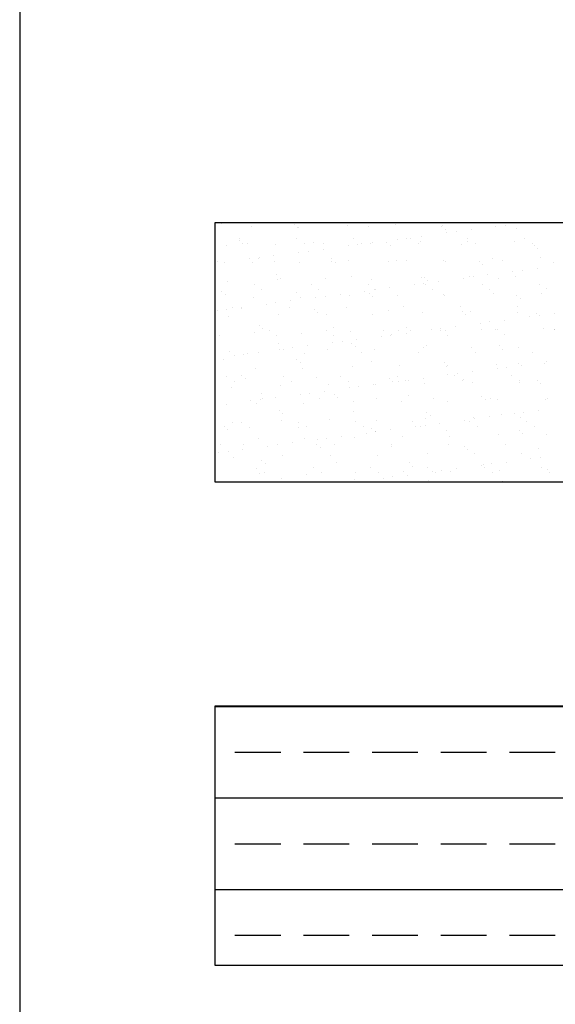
# Model space of a CAD drawing. Header units: millimetres. Extents: x -7023 to 53801, y 9849 to 33561.
# Tile 157 of 256: x 16826 to 16901, y 18077 to 18214. Entities that reach past the tile are written whole.
import ezdxf

# ---------------------------------------------------------------- set-up
doc = ezdxf.new("R2010")
doc.units = ezdxf.units.MM
doc.layers.add('.IE_podklad', color=252, linetype='Continuous')

msp = doc.modelspace()

# ---------------------------------------------------------------- linework, layer by layer
at = {"layer": '.IE_podklad', "ltscale": 30}
msp.add_line((16826.26, 19961.54), (16826.26, 17874.11), dxfattribs=at)
at = {"layer": '.IE_podklad'}
for p, q in [((16972.84, 18185.61), (16853.33, 18185.61)), ((16853.33, 18185.61), (16853.33, 18149.68)), ((16854.22, 18185.48), (16854.22, 18185.48)), ((16864.38, 18185.39), (16864.38, 18185.39)), ((16871.74, 18185.26), (16871.74, 18185.26)), ((16874.7, 18185.17), (16874.7, 18185.17)), ((16878.39, 18185.35), (16878.39, 18185.35)), ((16884.89, 18185.32), (16884.89, 18185.32)), ((16891.75, 18185.57), (16891.75, 18185.57)), ((16892.34, 18185.13), (16892.34, 18185.13)), ((16893.66, 18185.31), (16893.66, 18185.31)), ((16895.73, 18185.58), (16895.73, 18185.58)), ((16858.38, 18185.05), (16858.38, 18185.05)), ((16864.85, 18184.96), (16864.85, 18184.96)), ((16864.88, 18185.02), (16864.88, 18185.02)), ((16882.05, 18183.78), (16882.05, 18183.78)), ((16884.86, 18185.08), (16884.86, 18185.08)), ((16885.33, 18184.65), (16885.33, 18184.65)), ((16885.5, 18184.23), (16885.5, 18184.23)), ((16886.83, 18184.41), (16886.83, 18184.41)), ((16888.89, 18184.68), (16888.89, 18184.68)), ((16895.17, 18184.86), (16895.17, 18184.86)), ((16854.96, 18182.42), (16854.96, 18182.42)), ((16856.75, 18183.16), (16856.75, 18183.16)), ((16856.76, 18183.42), (16856.76, 18183.42)), ((16857.21, 18182.73), (16857.21, 18182.73)), ((16857.83, 18182.74), (16857.83, 18182.74)), ((16861.82, 18182.67), (16861.82, 18182.67)), ((16864.67, 18183.44), (16864.67, 18183.44)), ((16865.74, 18182.75), (16865.74, 18182.75)), ((16867.06, 18182.94), (16867.06, 18182.94)), ((16868.47, 18182.75), (16868.47, 18182.75)), ((16871.83, 18182.43), (16871.83, 18182.43)), ((16872.58, 18183.45), (16872.58, 18183.45)), ((16873.15, 18182.61), (16873.15, 18182.61)), ((16873.65, 18182.77), (16873.65, 18182.77)), ((16874.96, 18182.72), (16874.96, 18182.72)), ((16875.22, 18182.88), (16875.22, 18182.88)), ((16877.22, 18182.85), (16877.22, 18182.85)), ((16877.69, 18182.42), (16877.69, 18182.42)), ((16878.67, 18183.33), (16878.67, 18183.33)), ((16879.99, 18183.51), (16879.99, 18183.51)), ((16880.49, 18183.47), (16880.49, 18183.47)), ((16881.56, 18182.78), (16881.56, 18182.78)), ((16881.82, 18182.97), (16881.82, 18182.97)), ((16887.54, 18182.63), (16887.54, 18182.63)), ((16888.4, 18183.48), (16888.4, 18183.48)), ((16888.47, 18183.05), (16888.47, 18183.05)), ((16889.47, 18182.8), (16889.47, 18182.8)), ((16894.97, 18183.02), (16894.97, 18183.02)), ((16896.31, 18183.49), (16896.31, 18183.49)), ((16897.38, 18182.81), (16897.38, 18182.81)), ((16897.7, 18182.54), (16897.7, 18182.54)), ((16861.54, 18181.08), (16861.54, 18181.08)), ((16864.99, 18181.53), (16864.99, 18181.53)), ((16866.32, 18181.71), (16866.32, 18181.71)), ((16868.38, 18181.98), (16868.38, 18181.98)), ((16898.17, 18182.11), (16898.17, 18182.11)), ((16853.77, 18180.27), (16853.77, 18180.27)), ((16854.71, 18180.18), (16854.71, 18180.18)), ((16858.16, 18180.63), (16858.16, 18180.63)), ((16858.54, 18180.15), (16858.54, 18180.15)), ((16859.42, 18180.71), (16859.42, 18180.71)), ((16859.48, 18180.81), (16859.48, 18180.81)), ((16861.68, 18180.28), (16861.68, 18180.28)), ((16865.04, 18180.12), (16865.04, 18180.12)), ((16869.59, 18180.62), (16869.59, 18180.62)), ((16869.59, 18180.3), (16869.59, 18180.3)), ((16870.06, 18180.19), (16870.06, 18180.19)), ((16871.9, 18180.37), (16871.9, 18180.37)), ((16877.5, 18180.31), (16877.5, 18180.31)), ((16878.55, 18180.46), (16878.55, 18180.46)), ((16879.9, 18180.4), (16879.9, 18180.4)), ((16885.05, 18180.42), (16885.05, 18180.42)), ((16885.41, 18180.33), (16885.41, 18180.33)), ((16890.07, 18180.31), (16890.07, 18180.31)), ((16890.53, 18179.88), (16890.53, 18179.88)), ((16891.91, 18180.67), (16891.91, 18180.67)), ((16893.32, 18180.34), (16893.32, 18180.34)), ((16898.56, 18180.76), (16898.56, 18180.76)), ((16900.38, 18180.08), (16900.38, 18180.08)), ((16861.95, 18178.39), (16861.95, 18178.39)), ((16891.23, 18178.41), (16891.23, 18178.41)), ((16894.68, 18178.86), (16894.68, 18178.86)), ((16896.01, 18179.04), (16896.01, 18179.04)), ((16898.07, 18179.31), (16898.07, 18179.31)), ((16855.12, 18177.53), (16855.12, 18177.53)), ((16858.81, 18177.06), (16858.81, 18177.06)), ((16861.98, 18177.77), (16861.98, 18177.77)), ((16862.42, 18177.96), (16862.42, 18177.96)), ((16866.72, 18177.08), (16866.72, 18177.08)), ((16868.63, 18177.86), (16868.63, 18177.86)), ((16872.27, 18178.17), (16872.27, 18178.17)), ((16874.63, 18177.09), (16874.63, 18177.09)), ((16875.12, 18177.83), (16875.12, 18177.83)), ((16881.01, 18177.06), (16881.01, 18177.06)), ((16881.98, 18178.07), (16881.98, 18178.07)), ((16882.33, 18177.24), (16882.33, 18177.24)), ((16882.43, 18178.08), (16882.43, 18178.08)), ((16882.54, 18177.11), (16882.54, 18177.11)), ((16882.9, 18177.65), (16882.9, 18177.65)), ((16884.4, 18177.51), (16884.4, 18177.51)), ((16887.85, 18177.96), (16887.85, 18177.96)), ((16888.63, 18178.16), (16888.63, 18178.16)), ((16889.17, 18178.14), (16889.17, 18178.14)), ((16890.45, 18177.12), (16890.45, 18177.12)), ((16892.74, 18177.86), (16892.74, 18177.86)), ((16895.13, 18178.13), (16895.13, 18178.13)), ((16898.36, 18177.13), (16898.36, 18177.13)), ((16854.32, 18176.16), (16854.32, 18176.16)), ((16854.79, 18175.73), (16854.79, 18175.73)), ((16859.88, 18176.38), (16859.88, 18176.38)), ((16864.63, 18175.94), (16864.63, 18175.94)), ((16867.79, 18176.39), (16867.79, 18176.39)), ((16870.72, 18175.71), (16870.72, 18175.71)), ((16874.17, 18176.16), (16874.17, 18176.16)), ((16874.79, 18175.85), (16874.79, 18175.85)), ((16875.49, 18176.34), (16875.49, 18176.34)), ((16875.7, 18176.41), (16875.7, 18176.41)), ((16877.56, 18176.61), (16877.56, 18176.61)), ((16878.71, 18175.56), (16878.71, 18175.56)), ((16883.61, 18176.42), (16883.61, 18176.42)), ((16885.11, 18175.63), (16885.11, 18175.63)), ((16885.21, 18175.53), (16885.21, 18175.53)), ((16891.52, 18176.44), (16891.52, 18176.44)), ((16892.07, 18175.78), (16892.07, 18175.78)), ((16895.27, 18175.54), (16895.27, 18175.54)), ((16898.72, 18175.86), (16898.72, 18175.86)), ((16899.43, 18176.45), (16899.43, 18176.45)), ((16858.7, 18175.26), (16858.7, 18175.26)), ((16860.5, 18174.36), (16860.5, 18174.36)), ((16861.82, 18174.54), (16861.82, 18174.54)), ((16863.88, 18174.81), (16863.88, 18174.81)), ((16865.2, 18175.23), (16865.2, 18175.23)), ((16867.33, 18175.26), (16867.33, 18175.26)), ((16868.66, 18175.44), (16868.66, 18175.44)), ((16872.06, 18175.48), (16872.06, 18175.48)), ((16875.26, 18175.42), (16875.26, 18175.42)), ((16895.74, 18175.11), (16895.74, 18175.11)), ((16853.66, 18173.46), (16853.66, 18173.46)), ((16854.98, 18173.64), (16854.98, 18173.64)), ((16855.83, 18173.91), (16855.83, 18173.91)), ((16856.99, 18173.71), (16856.99, 18173.71)), ((16857.05, 18173.91), (16857.05, 18173.91)), ((16862.14, 18172.88), (16862.14, 18172.88)), ((16863.74, 18173.92), (16863.74, 18173.92)), ((16867.16, 18173.62), (16867.16, 18173.62)), ((16867.63, 18173.19), (16867.63, 18173.19)), ((16868.79, 18172.96), (16868.79, 18172.96)), ((16871.65, 18173.94), (16871.65, 18173.94)), ((16875.28, 18172.93), (16875.28, 18172.93)), ((16877.47, 18173.4), (16877.47, 18173.4)), ((16879.56, 18173.95), (16879.56, 18173.95)), ((16882.14, 18173.18), (16882.14, 18173.18)), ((16887.47, 18173.97), (16887.47, 18173.97)), ((16887.64, 18173.31), (16887.64, 18173.31)), ((16888.1, 18172.88), (16888.1, 18172.88)), ((16888.79, 18173.26), (16888.79, 18173.26)), ((16895.29, 18173.23), (16895.29, 18173.23)), ((16895.38, 18173.98), (16895.38, 18173.98)), ((16897.95, 18173.09), (16897.95, 18173.09)), ((16900.41, 18173.04), (16900.41, 18173.04)), ((16855.28, 18172.63), (16855.28, 18172.63)), ((16890.19, 18171.7), (16890.19, 18171.7)), ((16891.51, 18171.87), (16891.51, 18171.87)), ((16893.58, 18172.14), (16893.58, 18172.14)), ((16897.03, 18172.6), (16897.03, 18172.6)), ((16898.35, 18172.77), (16898.35, 18172.77)), ((16858.86, 18170.37), (16858.86, 18170.37)), ((16859.52, 18171.39), (16859.52, 18171.39)), ((16859.99, 18170.96), (16859.99, 18170.96)), ((16860.86, 18170.7), (16860.86, 18170.7)), ((16865.36, 18170.34), (16865.36, 18170.34)), ((16868.77, 18170.72), (16868.77, 18170.72)), ((16869.84, 18171.17), (16869.84, 18171.17)), ((16872.22, 18170.58), (16872.22, 18170.58)), ((16876.68, 18170.73), (16876.68, 18170.73)), ((16877.84, 18170.07), (16877.84, 18170.07)), ((16878.87, 18170.67), (16878.87, 18170.67)), ((16879.9, 18170.34), (16879.9, 18170.34)), ((16880, 18171.08), (16880, 18171.08)), ((16880.47, 18170.65), (16880.47, 18170.65)), ((16883.35, 18170.8), (16883.35, 18170.8)), ((16884.59, 18170.74), (16884.59, 18170.74)), ((16884.67, 18170.97), (16884.67, 18170.97)), ((16885.37, 18170.64), (16885.37, 18170.64)), ((16886.74, 18171.24), (16886.74, 18171.24)), ((16890.31, 18170.86), (16890.31, 18170.86)), ((16892.23, 18170.88), (16892.23, 18170.88)), ((16892.5, 18170.76), (16892.5, 18170.76)), ((16893.57, 18170.08), (16893.57, 18170.08)), ((16898.88, 18170.97), (16898.88, 18170.97)), ((16900.41, 18170.77), (16900.41, 18170.77)), ((16900.48, 18170.77), (16900.48, 18170.77)), ((16854.02, 18170), (16854.02, 18170)), ((16861.93, 18170.02), (16861.93, 18170.02)), ((16862.2, 18168.94), (16862.2, 18168.94)), ((16869.68, 18169), (16869.68, 18169)), ((16869.84, 18170.03), (16869.84, 18170.03)), ((16871, 18169.17), (16871, 18169.17)), ((16872.36, 18168.85), (16872.36, 18168.85)), ((16873.06, 18169.44), (16873.06, 18169.44)), ((16876.51, 18169.9), (16876.51, 18169.9)), ((16877.75, 18170.05), (16877.75, 18170.05)), ((16885.66, 18170.06), (16885.66, 18170.06)), ((16855.44, 18167.74), (16855.44, 18167.74)), ((16857.32, 18167.37), (16857.32, 18167.37)), ((16857.88, 18167.55), (16857.88, 18167.55)), ((16859.39, 18167.64), (16859.39, 18167.64)), ((16862.3, 18167.99), (16862.3, 18167.99)), ((16862.84, 18168.1), (16862.84, 18168.1)), ((16864.16, 18168.27), (16864.16, 18168.27)), ((16865.79, 18167.56), (16865.79, 18167.56)), ((16866.23, 18168.54), (16866.23, 18168.54)), ((16868.95, 18168.07), (16868.95, 18168.07)), ((16872.83, 18168.42), (16872.83, 18168.42)), ((16873.7, 18167.58), (16873.7, 18167.58)), ((16875.44, 18168.04), (16875.44, 18168.04)), ((16881.61, 18167.59), (16881.61, 18167.59)), ((16882.3, 18168.29), (16882.3, 18168.29)), ((16882.68, 18168.63), (16882.68, 18168.63)), ((16888.95, 18168.37), (16888.95, 18168.37)), ((16889.52, 18167.61), (16889.52, 18167.61)), ((16892.84, 18168.54), (16892.84, 18168.54)), ((16893.31, 18168.11), (16893.31, 18168.11)), ((16895.45, 18168.34), (16895.45, 18168.34)), ((16897.43, 18167.62), (16897.43, 18167.62)), ((16854.57, 18166.71), (16854.57, 18166.71)), ((16856, 18167.2), (16856, 18167.2)), ((16864.73, 18166.62), (16864.73, 18166.62)), ((16865.2, 18166.19), (16865.2, 18166.19)), ((16875.04, 18166.4), (16875.04, 18166.4)), ((16885.21, 18166.31), (16885.21, 18166.31)), ((16892.39, 18165.99), (16892.39, 18165.99)), ((16895.52, 18166.09), (16895.52, 18166.09)), ((16899.04, 18166.07), (16899.04, 18166.07)), ((16899.37, 18166.33), (16899.37, 18166.33)), ((16859.02, 18165.47), (16859.02, 18165.47)), ((16865.52, 18165.44), (16865.52, 18165.44)), ((16872.38, 18165.69), (16872.38, 18165.69)), ((16879.03, 18165.77), (16879.03, 18165.77)), ((16885.53, 18165.74), (16885.53, 18165.74)), ((16885.67, 18165.88), (16885.67, 18165.88)), ((16887.01, 18164.7), (16887.01, 18164.7)), ((16889.08, 18164.97), (16889.08, 18164.97)), ((16892.53, 18165.43), (16892.53, 18165.43)), ((16893.85, 18165.6), (16893.85, 18165.6)), ((16895.92, 18165.87), (16895.92, 18165.87)), ((16855, 18164.33), (16855, 18164.33)), ((16856.07, 18163.64), (16856.07, 18163.64)), ((16857.09, 18164.39), (16857.09, 18164.39)), ((16857.56, 18163.96), (16857.56, 18163.96)), ((16862.91, 18164.34), (16862.91, 18164.34)), ((16863.98, 18163.66), (16863.98, 18163.66)), ((16867.41, 18164.17), (16867.41, 18164.17)), ((16870.82, 18164.36), (16870.82, 18164.36)), ((16871.89, 18163.67), (16871.89, 18163.67)), ((16877.57, 18164.08), (16877.57, 18164.08)), ((16878.04, 18163.65), (16878.04, 18163.65)), ((16878.73, 18164.37), (16878.73, 18164.37)), ((16878.86, 18163.63), (16878.86, 18163.63)), ((16879.8, 18163.69), (16879.8, 18163.69)), ((16880.18, 18163.8), (16880.18, 18163.8)), ((16882.24, 18164.07), (16882.24, 18164.07)), ((16882.46, 18163.39), (16882.46, 18163.39)), ((16885.69, 18164.53), (16885.69, 18164.53)), ((16886.64, 18164.38), (16886.64, 18164.38)), ((16887.71, 18163.7), (16887.71, 18163.7)), ((16887.88, 18163.86), (16887.88, 18163.86)), ((16889.11, 18163.48), (16889.11, 18163.48)), ((16894.55, 18164.4), (16894.55, 18164.4)), ((16895.61, 18163.45), (16895.61, 18163.45)), ((16895.62, 18163.72), (16895.62, 18163.72)), ((16898.05, 18163.77), (16898.05, 18163.77)), ((16898.52, 18163.34), (16898.52, 18163.34)), ((16855.6, 18162.84), (16855.6, 18162.84)), ((16859.77, 18161.94), (16859.77, 18161.94)), ((16862.46, 18163.09), (16862.46, 18163.09)), ((16866.5, 18162), (16866.5, 18162)), ((16868.57, 18162.27), (16868.57, 18162.27)), ((16869.11, 18163.18), (16869.11, 18163.18)), ((16872.02, 18162.73), (16872.02, 18162.73)), ((16873.34, 18162.9), (16873.34, 18162.9)), ((16875.41, 18163.17), (16875.41, 18163.17)), ((16875.6, 18163.14), (16875.6, 18163.14)), ((16858.34, 18160.93), (16858.34, 18160.93)), ((16859.18, 18160.58), (16859.18, 18160.58)), ((16859.67, 18161.1), (16859.67, 18161.1)), ((16859.93, 18161.19), (16859.93, 18161.19)), ((16861.73, 18161.37), (16861.73, 18161.37)), ((16865.18, 18161.83), (16865.18, 18161.83)), ((16865.68, 18160.55), (16865.68, 18160.55)), ((16867.84, 18161.2), (16867.84, 18161.2)), ((16869.94, 18161.85), (16869.94, 18161.85)), ((16870.4, 18161.42), (16870.4, 18161.42)), ((16872.54, 18160.79), (16872.54, 18160.79)), ((16875.75, 18161.22), (16875.75, 18161.22)), ((16879.19, 18160.88), (16879.19, 18160.88)), ((16880.25, 18161.63), (16880.25, 18161.63)), ((16883.66, 18161.23), (16883.66, 18161.23)), ((16885.69, 18160.85), (16885.69, 18160.85)), ((16890.41, 18161.54), (16890.41, 18161.54)), ((16890.88, 18161.11), (16890.88, 18161.11)), ((16891.57, 18161.25), (16891.57, 18161.25)), ((16892.55, 18161.1), (16892.55, 18161.1)), ((16899.2, 18161.18), (16899.2, 18161.18)), ((16899.48, 18161.26), (16899.48, 18161.26)), ((16854.89, 18160.47), (16854.89, 18160.47)), ((16862.3, 18159.62), (16862.3, 18159.62)), ((16862.77, 18159.19), (16862.77, 18159.19)), ((16872.61, 18159.4), (16872.61, 18159.4)), ((16882.78, 18159.31), (16882.78, 18159.31)), ((16894.87, 18159.16), (16894.87, 18159.16)), ((16896.19, 18159.33), (16896.19, 18159.33)), ((16898.26, 18159.61), (16898.26, 18159.61)), ((16855.76, 18157.95), (16855.76, 18157.95)), ((16857.05, 18157.97), (16857.05, 18157.97)), ((16862.62, 18158.2), (16862.62, 18158.2)), ((16864.96, 18157.98), (16864.96, 18157.98)), ((16869.27, 18158.28), (16869.27, 18158.28)), ((16872.87, 18158), (16872.87, 18158)), ((16875.76, 18158.25), (16875.76, 18158.25)), ((16880.78, 18158.01), (16880.78, 18158.01)), ((16882.63, 18158.5), (16882.63, 18158.5)), ((16883.24, 18158.88), (16883.24, 18158.88)), ((16884.58, 18157.81), (16884.58, 18157.81)), ((16888.03, 18158.26), (16888.03, 18158.26)), ((16888.69, 18158.02), (16888.69, 18158.02)), ((16889.27, 18158.58), (16889.27, 18158.58)), ((16889.36, 18158.43), (16889.36, 18158.43)), ((16891.42, 18158.71), (16891.42, 18158.71)), ((16893.09, 18159.09), (16893.09, 18159.09)), ((16895.77, 18158.55), (16895.77, 18158.55)), ((16896.6, 18158.04), (16896.6, 18158.04)), ((16854.66, 18157.39), (16854.66, 18157.39)), ((16855.13, 18156.96), (16855.13, 18156.96)), ((16858.12, 18157.28), (16858.12, 18157.28)), ((16864.98, 18157.17), (16864.98, 18157.17)), ((16866.03, 18157.3), (16866.03, 18157.3)), ((16873.94, 18157.31), (16873.94, 18157.31)), ((16874.36, 18156.46), (16874.36, 18156.46)), ((16875.14, 18157.08), (16875.14, 18157.08)), ((16875.61, 18156.65), (16875.61, 18156.65)), ((16875.68, 18156.63), (16875.68, 18156.63)), ((16877.75, 18156.91), (16877.75, 18156.91)), ((16881.2, 18157.36), (16881.2, 18157.36)), ((16881.85, 18157.33), (16881.85, 18157.33)), ((16882.52, 18157.53), (16882.52, 18157.53)), ((16885.45, 18156.86), (16885.45, 18156.86)), ((16889.76, 18157.34), (16889.76, 18157.34)), ((16895.62, 18156.77), (16895.62, 18156.77)), ((16897.67, 18157.36), (16897.67, 18157.36)), ((16859.34, 18155.68), (16859.34, 18155.68)), ((16864.07, 18155.1), (16864.07, 18155.1)), ((16865.84, 18155.65), (16865.84, 18155.65)), ((16867.52, 18155.56), (16867.52, 18155.56)), ((16868.85, 18155.73), (16868.85, 18155.73)), ((16870.91, 18156), (16870.91, 18156)), ((16872.7, 18155.9), (16872.7, 18155.9)), ((16879.35, 18155.98), (16879.35, 18155.98)), ((16885.85, 18155.95), (16885.85, 18155.95)), ((16892.71, 18156.2), (16892.71, 18156.2)), ((16896.09, 18156.34), (16896.09, 18156.34)), ((16899.36, 18156.29), (16899.36, 18156.29)), ((16853.85, 18153.76), (16853.85, 18153.76)), ((16854.07, 18154.81), (16854.07, 18154.81)), ((16855.17, 18153.93), (16855.17, 18153.93)), ((16857.24, 18154.2), (16857.24, 18154.2)), ((16857.34, 18154.94), (16857.34, 18154.94)), ((16860.69, 18154.66), (16860.69, 18154.66)), ((16861.98, 18154.83), (16861.98, 18154.83)), ((16862.01, 18154.83), (16862.01, 18154.83)), ((16867.51, 18154.85), (16867.51, 18154.85)), ((16867.97, 18154.42), (16867.97, 18154.42)), ((16869.89, 18154.84), (16869.89, 18154.84)), ((16877.8, 18154.86), (16877.8, 18154.86)), ((16877.82, 18154.63), (16877.82, 18154.63)), ((16885.71, 18154.87), (16885.71, 18154.87)), ((16887.98, 18154.54), (16887.98, 18154.54)), ((16888.45, 18154.11), (16888.45, 18154.11)), ((16889.43, 18153.69), (16889.43, 18153.69)), ((16893.62, 18154.89), (16893.62, 18154.89)), ((16898.3, 18154.32), (16898.3, 18154.32)), ((16855.92, 18153.06), (16855.92, 18153.06)), ((16859.87, 18152.62), (16859.87, 18152.62)), ((16862.78, 18153.3), (16862.78, 18153.3)), ((16869.43, 18153.39), (16869.43, 18153.39)), ((16870.18, 18152.4), (16870.18, 18152.4)), ((16875.92, 18153.36), (16875.92, 18153.36)), ((16880.35, 18152.31), (16880.35, 18152.31)), ((16882.79, 18153.6), (16882.79, 18153.6)), ((16893.76, 18152.44), (16893.76, 18152.44)), ((16895.93, 18153.66), (16895.93, 18153.66)), ((16897.21, 18152.89), (16897.21, 18152.89)), ((16898.54, 18153.07), (16898.54, 18153.07)), ((16859.1, 18151.61), (16859.1, 18151.61)), ((16860.34, 18152.19), (16860.34, 18152.19)), ((16867.01, 18151.62), (16867.01, 18151.62)), ((16868.08, 18150.94), (16868.08, 18150.94)), ((16872.86, 18151.01), (16872.86, 18151.01)), ((16874.92, 18151.63), (16874.92, 18151.63)), ((16875.99, 18150.95), (16875.99, 18150.95)), ((16879.51, 18151.09), (16879.51, 18151.09)), ((16880.82, 18151.88), (16880.82, 18151.88)), ((16882.83, 18151.65), (16882.83, 18151.65)), ((16883.54, 18151.09), (16883.54, 18151.09)), ((16883.9, 18150.97), (16883.9, 18150.97)), ((16884.86, 18151.27), (16884.86, 18151.27)), ((16886.01, 18151.06), (16886.01, 18151.06)), ((16886.93, 18151.54), (16886.93, 18151.54)), ((16890.38, 18151.99), (16890.38, 18151.99)), ((16890.66, 18152.09), (16890.66, 18152.09)), ((16890.74, 18151.66), (16890.74, 18151.66)), ((16891.7, 18152.17), (16891.7, 18152.17)), ((16891.81, 18150.98), (16891.81, 18150.98)), ((16892.87, 18151.31), (16892.87, 18151.31)), ((16898.65, 18151.68), (16898.65, 18151.68)), ((16899.52, 18151.39), (16899.52, 18151.39)), ((16899.72, 18151), (16899.72, 18151)), ((16853.33, 18149.68), (16972.84, 18149.68)), ((16859.5, 18150.79), (16859.5, 18150.79)), ((16860.18, 18150.92), (16860.18, 18150.92)), ((16862.55, 18150.17), (16862.55, 18150.17)), ((16866, 18150.76), (16866, 18150.76)), ((16872.71, 18150.08), (16872.71, 18150.08)), ((16873.25, 18149.74), (16873.25, 18149.74)), ((16876.7, 18150.19), (16876.7, 18150.19)), ((16878.02, 18150.37), (16878.02, 18150.37)), ((16880.09, 18150.64), (16880.09, 18150.64)), ((16883.03, 18149.86), (16883.03, 18149.86)), ((16893.19, 18149.77), (16893.19, 18149.77)), ((16972.84, 18118.55), (16853.33, 18118.55)), ((16853.33, 18118.55), (16853.33, 18082.62)), ((16853.33, 18118.53), (16972.84, 18118.53)), ((16856.13, 18112.18), (16862.48, 18112.18)), ((16865.65, 18112.18), (16872, 18112.18)), ((16875.18, 18112.18), (16881.53, 18112.18)), ((16884.7, 18112.18), (16891.05, 18112.18)), ((16894.23, 18112.18), (16900.58, 18112.18)), ((16853.33, 18105.83), (16972.84, 18105.83)), ((16856.13, 18099.48), (16862.48, 18099.48)), ((16865.65, 18099.48), (16872, 18099.48)), ((16875.18, 18099.48), (16881.53, 18099.48)), ((16884.7, 18099.48), (16891.05, 18099.48)), ((16894.23, 18099.48), (16900.58, 18099.48)), ((16853.33, 18093.13), (16972.84, 18093.13)), ((16856.13, 18086.78), (16862.48, 18086.78)), ((16865.65, 18086.78), (16872, 18086.78)), ((16875.18, 18086.78), (16881.53, 18086.78)), ((16884.7, 18086.78), (16891.05, 18086.78)), ((16894.23, 18086.78), (16900.58, 18086.78)), ((16853.33, 18082.62), (16972.84, 18082.62))]:
    msp.add_line(p, q, dxfattribs=at)

doc.saveas('drawing.dxf')
